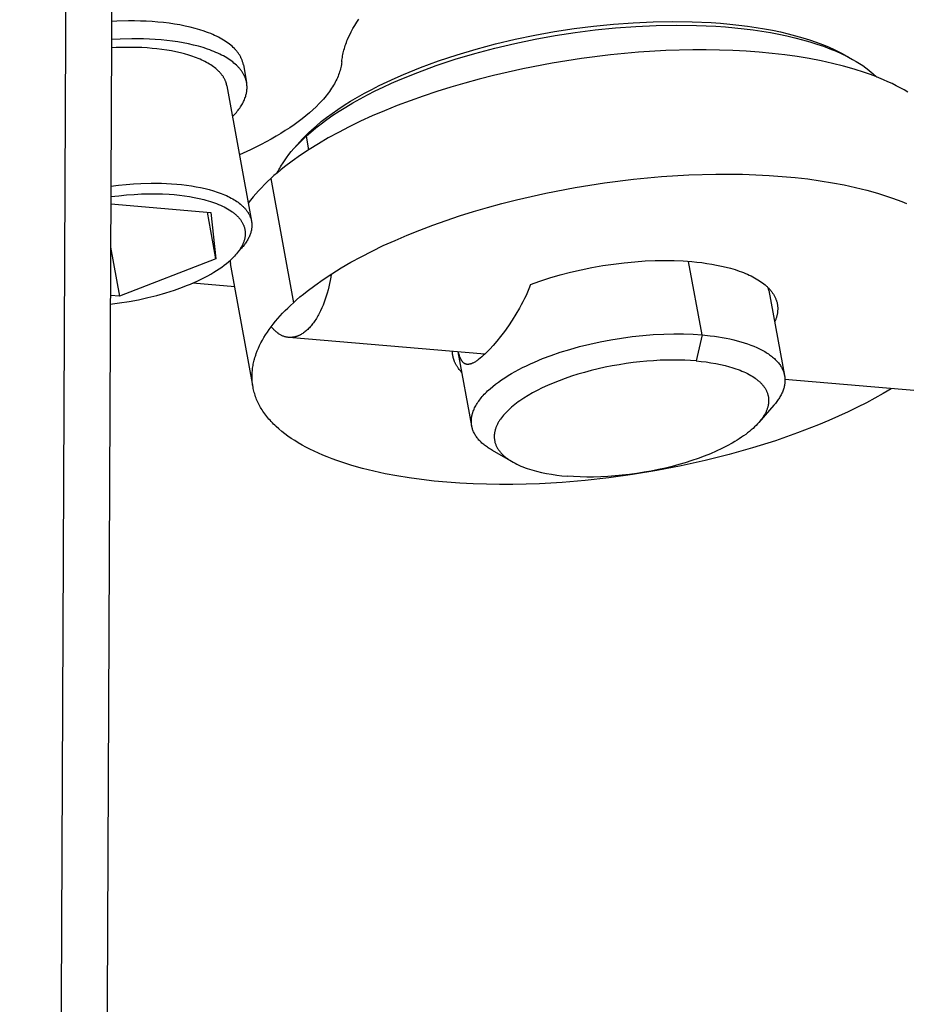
# Model space of a CAD drawing. Header units: millimetres. Extents: x -7950 to -6950, y 4408 to 5408.
# Tile 20 of 111: x -7772 to -7749, y 4761 to 4787. Entities that reach past the tile are written whole.
import ezdxf

# ---------------------------------------------------------------- set-up
doc = ezdxf.new("R2010")
doc.units = ezdxf.units.MM
doc.layers.add('SHOW Mini_Barndoor 002', color=7, linetype='Continuous', true_color=0x000000)

msp = doc.modelspace()

# ---------------------------------------------------------------- linework, layer by layer
at = {"layer": 'SHOW Mini_Barndoor 002', "color": 18, "lineweight": -3, "true_color": 0x000000}
for points in [[(-7770.774, 4859.157), (-7772.283, 4524.14)], [(-7769.587, 4859.079), (-7771.088, 4524.184)], [(-7764.743, 4784.007), (-7764.623, 4784.113), (-7764.495, 4784.219), (-7764.36, 4784.325), (-7764.216, 4784.431), (-7764.065, 4784.536), (-7763.906, 4784.641), (-7763.739, 4784.745), (-7763.565, 4784.848), (-7763.384, 4784.951), (-7763.195, 4785.051), (-7763, 4785.151), (-7762.798, 4785.248), (-7762.59, 4785.344), (-7762.376, 4785.438), (-7761.931, 4785.618), (-7761.468, 4785.788), (-7760.988, 4785.947), (-7760.495, 4786.094), (-7759.994, 4786.227), (-7759.487, 4786.347), (-7758.978, 4786.453), (-7758.471, 4786.544), (-7757.968, 4786.621), (-7757.465, 4786.686), (-7756.955, 4786.737), (-7756.442, 4786.775), (-7755.929, 4786.798), (-7755.42, 4786.806), (-7754.918, 4786.8), (-7754.427, 4786.777), (-7754.186, 4786.76), (-7753.95, 4786.739), (-7753.718, 4786.714), (-7753.491, 4786.686), (-7753.269, 4786.653), (-7753.052, 4786.618), (-7752.842, 4786.578), (-7752.637, 4786.535), (-7752.44, 4786.489), (-7752.249, 4786.439), (-7752.064, 4786.386), (-7751.887, 4786.331), (-7751.718, 4786.272), (-7751.556, 4786.211), (-7751.401, 4786.147), (-7751.255, 4786.081), (-7751.116, 4786.013), (-7751.049, 4785.978), (-7750.985, 4785.942)], [(-7763.967, 4785.766), (-7763.962, 4785.803), (-7763.957, 4785.84), (-7763.951, 4785.878), (-7763.945, 4785.916), (-7763.937, 4785.954), (-7763.929, 4785.992), (-7763.92, 4786.03), (-7763.91, 4786.068), (-7763.899, 4786.107), (-7763.887, 4786.146), (-7763.875, 4786.185), (-7763.861, 4786.224), (-7763.847, 4786.263), (-7763.832, 4786.302), (-7763.816, 4786.342), (-7763.799, 4786.381), (-7763.763, 4786.461), (-7763.723, 4786.541), (-7763.68, 4786.622), (-7763.633, 4786.703), (-7763.582, 4786.784), (-7763.528, 4786.865)], [(-7764.889, 4783.84), (-7764.767, 4783.948), (-7764.636, 4784.057), (-7764.497, 4784.166), (-7764.35, 4784.275), (-7764.195, 4784.383), (-7764.031, 4784.49), (-7763.86, 4784.597), (-7763.682, 4784.703), (-7763.496, 4784.808), (-7763.302, 4784.911), (-7763.102, 4785.013), (-7762.895, 4785.113), (-7762.681, 4785.211), (-7762.462, 4785.307), (-7762.006, 4785.492), (-7761.53, 4785.667), (-7761.038, 4785.83), (-7760.533, 4785.981), (-7760.018, 4786.118), (-7759.498, 4786.24), (-7758.976, 4786.349), (-7758.456, 4786.443), (-7757.94, 4786.522), (-7757.424, 4786.588), (-7756.901, 4786.64), (-7756.374, 4786.679), (-7755.848, 4786.703), (-7755.326, 4786.712), (-7754.811, 4786.705), (-7754.307, 4786.682), (-7754.061, 4786.664), (-7753.818, 4786.643), (-7753.58, 4786.617), (-7753.347, 4786.588), (-7753.12, 4786.555), (-7752.898, 4786.518), (-7752.682, 4786.478), (-7752.472, 4786.434), (-7752.269, 4786.386), (-7752.073, 4786.335), (-7751.884, 4786.281), (-7751.703, 4786.224), (-7751.529, 4786.164), (-7751.363, 4786.101), (-7751.204, 4786.036), (-7751.054, 4785.968), (-7750.911, 4785.898), (-7750.843, 4785.862), (-7750.777, 4785.826)], [(-7766.934, 4785.145), (-7766.936, 4785.159), (-7766.939, 4785.173), (-7766.943, 4785.186), (-7766.946, 4785.2), (-7766.95, 4785.213), (-7766.955, 4785.227), (-7766.959, 4785.24), (-7766.964, 4785.254), (-7766.969, 4785.267), (-7766.975, 4785.281), (-7766.981, 4785.294), (-7766.988, 4785.307), (-7766.994, 4785.321), (-7767.001, 4785.334), (-7767.009, 4785.347), (-7767.017, 4785.361), (-7767.025, 4785.374), (-7767.033, 4785.387), (-7767.042, 4785.4), (-7767.051, 4785.413), (-7767.061, 4785.426), (-7767.071, 4785.439), (-7767.081, 4785.452), (-7767.092, 4785.465), (-7767.103, 4785.478), (-7767.115, 4785.49), (-7767.126, 4785.503), (-7767.139, 4785.516), (-7767.164, 4785.541), (-7767.191, 4785.565), (-7767.219, 4785.59), (-7767.249, 4785.614), (-7767.281, 4785.637), (-7767.314, 4785.661), (-7767.348, 4785.683), (-7767.384, 4785.706), (-7767.421, 4785.728), (-7767.459, 4785.749), (-7767.499, 4785.771), (-7767.541, 4785.791), (-7767.583, 4785.811), (-7767.627, 4785.831), (-7767.673, 4785.85), (-7767.719, 4785.869), (-7767.767, 4785.887), (-7767.816, 4785.904), (-7767.918, 4785.937), (-7768.024, 4785.968), (-7768.135, 4785.996), (-7768.249, 4786.022), (-7768.367, 4786.045), (-7768.488, 4786.066), (-7768.612, 4786.084), (-7768.738, 4786.099), (-7768.866, 4786.112), (-7768.996, 4786.122), (-7769.128, 4786.13), (-7769.26, 4786.135), (-7769.394, 4786.137), (-7769.527, 4786.138), (-7769.794, 4786.131), (-7769.913, 4786.126)], [(-7749.352, 4784.982), (-7749.448, 4785.038), (-7749.547, 4785.093), (-7749.651, 4785.147), (-7749.758, 4785.2), (-7749.868, 4785.251), (-7749.982, 4785.302), (-7750.099, 4785.35), (-7750.22, 4785.398), (-7750.344, 4785.443), (-7750.471, 4785.488), (-7750.734, 4785.572), (-7751.009, 4785.65), (-7751.295, 4785.722), (-7751.59, 4785.787), (-7751.896, 4785.846), (-7752.209, 4785.898), (-7752.53, 4785.943), (-7752.857, 4785.981), (-7753.19, 4786.013), (-7753.528, 4786.037), (-7753.869, 4786.056), (-7754.214, 4786.067), (-7754.559, 4786.073), (-7754.906, 4786.072), (-7755.599, 4786.053), (-7756.303, 4786.011), (-7757.031, 4785.943), (-7757.776, 4785.85), (-7758.532, 4785.731), (-7759.292, 4785.585), (-7760.047, 4785.413), (-7760.42, 4785.318), (-7760.789, 4785.217), (-7761.153, 4785.11), (-7761.511, 4784.998), (-7761.862, 4784.881), (-7762.205, 4784.758), (-7762.54, 4784.632), (-7762.864, 4784.501), (-7763.178, 4784.366), (-7763.481, 4784.228), (-7763.772, 4784.087), (-7764.051, 4783.943), (-7764.318, 4783.797), (-7764.571, 4783.649), (-7764.81, 4783.501), (-7765.036, 4783.351), (-7765.248, 4783.2), (-7765.446, 4783.05), (-7765.54, 4782.975), (-7765.63, 4782.9), (-7765.717, 4782.825), (-7765.801, 4782.75)], [(-7750.985, 4785.942), (-7750.777, 4785.826)], [(-7750.985, 4785.942), (-7750.884, 4785.883)], [(-7750.777, 4785.826), (-7750.687, 4785.773), (-7750.6, 4785.72), (-7750.516, 4785.665), (-7750.436, 4785.609), (-7750.36, 4785.551), (-7750.287, 4785.492), (-7750.252, 4785.463), (-7750.218, 4785.432), (-7750.185, 4785.402), (-7750.152, 4785.371)], [(-7763.967, 4785.766), (-7763.971, 4785.73), (-7763.977, 4785.693), (-7763.983, 4785.656), (-7763.991, 4785.619), (-7764, 4785.581), (-7764.011, 4785.544), (-7764.022, 4785.506), (-7764.035, 4785.468), (-7764.049, 4785.43), (-7764.064, 4785.392), (-7764.08, 4785.353), (-7764.098, 4785.315), (-7764.117, 4785.276), (-7764.137, 4785.237), (-7764.158, 4785.198), (-7764.181, 4785.159), (-7764.205, 4785.119), (-7764.23, 4785.08), (-7764.256, 4785.041), (-7764.284, 4785.001), (-7764.313, 4784.962), (-7764.343, 4784.922), (-7764.374, 4784.882), (-7764.407, 4784.843), (-7764.441, 4784.803), (-7764.476, 4784.763), (-7764.55, 4784.684), (-7764.629, 4784.605), (-7764.712, 4784.526), (-7764.801, 4784.447), (-7764.894, 4784.369), (-7764.991, 4784.291), (-7765.093, 4784.214), (-7765.2, 4784.137), (-7765.31, 4784.062), (-7765.425, 4783.987), (-7765.543, 4783.913), (-7765.665, 4783.84), (-7765.791, 4783.768), (-7765.92, 4783.698), (-7766.052, 4783.629), (-7766.326, 4783.494), (-7766.61, 4783.365)], [(-7766.934, 4785.145), (-7766.298, 4781.648)], [(-7765.049, 4783.697), (-7764.978, 4783.774), (-7764.903, 4783.852), (-7764.825, 4783.929), (-7764.743, 4784.007)], [(-7764.889, 4783.84), (-7764.743, 4784.007)], [(-7765.204, 4783.522), (-7765.131, 4783.602), (-7765.054, 4783.681), (-7764.974, 4783.761), (-7764.889, 4783.84)], [(-7764.889, 4783.84), (-7764.826, 4783.491)], [(-7765.632, 4782.899), (-7765.612, 4782.938), (-7765.592, 4782.977), (-7765.57, 4783.016), (-7765.548, 4783.055), (-7765.524, 4783.094), (-7765.5, 4783.133), (-7765.448, 4783.211), (-7765.392, 4783.289), (-7765.333, 4783.367), (-7765.27, 4783.445), (-7765.204, 4783.522)], [(-7765.204, 4783.522), (-7765.049, 4783.697)], [(-7765.801, 4782.75), (-7765.884, 4782.671), (-7765.965, 4782.593), (-7766.043, 4782.513), (-7766.118, 4782.434), (-7766.189, 4782.354), (-7766.257, 4782.274), (-7766.321, 4782.193), (-7766.382, 4782.113)], [(-7765.801, 4782.75), (-7765.217, 4779.543)], [(-7765.217, 4779.543), (-7765.133, 4779.618), (-7765.046, 4779.692), (-7764.956, 4779.767), (-7764.862, 4779.842), (-7764.664, 4779.992), (-7764.451, 4780.142), (-7764.225, 4780.291), (-7763.985, 4780.44), (-7763.732, 4780.587), (-7763.465, 4780.732), (-7763.186, 4780.876), (-7762.894, 4781.017), (-7762.591, 4781.154), (-7762.277, 4781.289), (-7761.952, 4781.42), (-7761.617, 4781.546), (-7761.274, 4781.668), (-7760.923, 4781.786), (-7760.564, 4781.898), (-7760.2, 4782.005), (-7759.83, 4782.106), (-7759.456, 4782.201), (-7758.701, 4782.373), (-7757.941, 4782.519), (-7757.184, 4782.639), (-7756.438, 4782.733), (-7755.71, 4782.801), (-7755.006, 4782.844), (-7754.312, 4782.864), (-7753.965, 4782.865), (-7753.619, 4782.86), (-7753.275, 4782.849), (-7752.933, 4782.831), (-7752.596, 4782.807), (-7752.262, 4782.776), (-7751.935, 4782.739), (-7751.614, 4782.694), (-7751.3, 4782.643), (-7750.995, 4782.585), (-7750.699, 4782.521), (-7750.413, 4782.45), (-7750.138, 4782.373), (-7749.875, 4782.289), (-7749.748, 4782.245), (-7749.624, 4782.2), (-7749.503, 4782.153), (-7749.386, 4782.105)], [(-7769.929, 4782.556), (-7769.731, 4782.58), (-7769.536, 4782.599), (-7769.345, 4782.613), (-7769.158, 4782.623), (-7768.891, 4782.63), (-7768.758, 4782.63), (-7768.625, 4782.627), (-7768.492, 4782.623), (-7768.36, 4782.615), (-7768.23, 4782.605), (-7768.102, 4782.593), (-7767.975, 4782.578), (-7767.851, 4782.56), (-7767.73, 4782.54), (-7767.613, 4782.517), (-7767.498, 4782.492), (-7767.388, 4782.464), (-7767.282, 4782.433), (-7767.18, 4782.401), (-7767.131, 4782.383), (-7767.083, 4782.365), (-7767.036, 4782.347), (-7766.991, 4782.328), (-7766.947, 4782.309), (-7766.904, 4782.289), (-7766.863, 4782.268), (-7766.823, 4782.247), (-7766.784, 4782.226), (-7766.747, 4782.204), (-7766.711, 4782.182), (-7766.677, 4782.159), (-7766.644, 4782.136), (-7766.613, 4782.113), (-7766.583, 4782.089), (-7766.555, 4782.065), (-7766.528, 4782.04), (-7766.515, 4782.028), (-7766.502, 4782.015), (-7766.49, 4782.003), (-7766.478, 4781.99), (-7766.467, 4781.978), (-7766.456, 4781.965), (-7766.445, 4781.952), (-7766.435, 4781.94), (-7766.425, 4781.927), (-7766.415, 4781.914), (-7766.406, 4781.901), (-7766.397, 4781.888), (-7766.388, 4781.875), (-7766.38, 4781.862), (-7766.373, 4781.848), (-7766.365, 4781.835), (-7766.358, 4781.822), (-7766.351, 4781.809), (-7766.345, 4781.795), (-7766.339, 4781.782), (-7766.333, 4781.769), (-7766.328, 4781.755), (-7766.323, 4781.742), (-7766.318, 4781.729), (-7766.314, 4781.715), (-7766.31, 4781.702), (-7766.307, 4781.688), (-7766.303, 4781.675), (-7766.3, 4781.661), (-7766.298, 4781.648)], [(-7769.931, 4782.282), (-7769.727, 4782.307), (-7769.526, 4782.327), (-7769.329, 4782.342), (-7769.136, 4782.352), (-7768.949, 4782.356), (-7768.767, 4782.357), (-7768.593, 4782.352), (-7768.425, 4782.344), (-7768.292, 4782.334), (-7768.16, 4782.321), (-7768.03, 4782.305), (-7767.901, 4782.286), (-7767.775, 4782.264), (-7767.652, 4782.238), (-7767.532, 4782.21), (-7767.473, 4782.194), (-7767.416, 4782.177), (-7767.359, 4782.16), (-7767.304, 4782.142), (-7767.251, 4782.123), (-7767.198, 4782.104), (-7767.147, 4782.083), (-7767.097, 4782.062), (-7767.049, 4782.04), (-7767.003, 4782.017), (-7766.958, 4781.993), (-7766.915, 4781.969), (-7766.874, 4781.944), (-7766.834, 4781.919), (-7766.796, 4781.892), (-7766.778, 4781.879), (-7766.76, 4781.865), (-7766.743, 4781.852), (-7766.726, 4781.838), (-7766.71, 4781.824), (-7766.694, 4781.81), (-7766.679, 4781.795), (-7766.664, 4781.781), (-7766.65, 4781.766), (-7766.636, 4781.752), (-7766.623, 4781.737), (-7766.61, 4781.722), (-7766.598, 4781.707), (-7766.586, 4781.692), (-7766.575, 4781.676), (-7766.564, 4781.661), (-7766.554, 4781.645), (-7766.545, 4781.63), (-7766.535, 4781.614), (-7766.527, 4781.598), (-7766.519, 4781.582), (-7766.511, 4781.566), (-7766.504, 4781.55), (-7766.498, 4781.534), (-7766.492, 4781.518), (-7766.486, 4781.502), (-7766.481, 4781.485), (-7766.477, 4781.469), (-7766.473, 4781.453), (-7766.469, 4781.436), (-7766.467, 4781.419), (-7766.464, 4781.403), (-7766.462, 4781.386), (-7766.461, 4781.37), (-7766.46, 4781.353), (-7766.46, 4781.336), (-7766.46, 4781.319), (-7766.46, 4781.303), (-7766.461, 4781.286), (-7766.463, 4781.269), (-7766.465, 4781.252), (-7766.468, 4781.235), (-7766.471, 4781.219), (-7766.474, 4781.202), (-7766.478, 4781.185), (-7766.482, 4781.168), (-7766.487, 4781.151), (-7766.492, 4781.135), (-7766.498, 4781.118), (-7766.504, 4781.101), (-7766.511, 4781.084), (-7766.518, 4781.068), (-7766.525, 4781.051), (-7766.533, 4781.034), (-7766.542, 4781.018), (-7766.55, 4781.001), (-7766.559, 4780.985), (-7766.569, 4780.968), (-7766.579, 4780.952), (-7766.589, 4780.936), (-7766.61, 4780.903), (-7766.633, 4780.871), (-7766.658, 4780.839), (-7766.683, 4780.808), (-7766.71, 4780.776)], [(-7769.931, 4782.096), (-7767.347, 4781.871)], [(-7767.217, 4780.676), (-7767.435, 4781.879)], [(-7767.347, 4781.871), (-7767.217, 4780.676)], [(-7766.298, 4781.648), (-7766.296, 4781.637), (-7766.294, 4781.627), (-7766.293, 4781.617), (-7766.292, 4781.607), (-7766.291, 4781.596), (-7766.29, 4781.586), (-7766.289, 4781.575), (-7766.289, 4781.565), (-7766.288, 4781.554), (-7766.288, 4781.544), (-7766.288, 4781.533), (-7766.288, 4781.523), (-7766.29, 4781.501), (-7766.291, 4781.48), (-7766.294, 4781.458), (-7766.297, 4781.437), (-7766.301, 4781.415), (-7766.306, 4781.393), (-7766.311, 4781.372), (-7766.318, 4781.35), (-7766.325, 4781.328), (-7766.333, 4781.306), (-7766.341, 4781.284), (-7766.35, 4781.262), (-7766.36, 4781.24), (-7766.371, 4781.218), (-7766.382, 4781.195), (-7766.394, 4781.173), (-7766.407, 4781.151), (-7766.421, 4781.129), (-7766.435, 4781.107), (-7766.45, 4781.085), (-7766.466, 4781.063), (-7766.482, 4781.041), (-7766.499, 4781.019), (-7766.517, 4780.997), (-7766.535, 4780.975), (-7766.554, 4780.953)], [(-7769.937, 4780.981), (-7769.707, 4779.711)], [(-7766.554, 4780.953), (-7766.71, 4780.776)], [(-7766.71, 4780.776), (-7766.741, 4780.743), (-7766.773, 4780.71), (-7766.806, 4780.677), (-7766.841, 4780.644)], [(-7769.943, 4779.507), (-7769.702, 4779.538), (-7769.459, 4779.577), (-7769.217, 4779.622), (-7768.977, 4779.675), (-7768.741, 4779.734), (-7768.511, 4779.799), (-7768.289, 4779.87), (-7768.076, 4779.946), (-7767.974, 4779.985), (-7767.875, 4780.026), (-7767.778, 4780.067), (-7767.685, 4780.109), (-7767.595, 4780.152), (-7767.509, 4780.196), (-7767.426, 4780.24), (-7767.346, 4780.284), (-7767.27, 4780.329), (-7767.198, 4780.374), (-7767.13, 4780.419), (-7767.065, 4780.464), (-7767.003, 4780.509), (-7766.946, 4780.554), (-7766.892, 4780.599), (-7766.841, 4780.644)], [(-7767.217, 4780.676), (-7769.707, 4779.711)], [(-7766.852, 4780.634), (-7766.846, 4780.596), (-7766.84, 4780.558)], [(-7766.259, 4777.362), (-7766.84, 4780.558)], [(-7759.095, 4780.013), (-7758.85, 4780.101), (-7758.596, 4780.184), (-7758.332, 4780.261), (-7758.062, 4780.332), (-7757.787, 4780.396), (-7757.508, 4780.453), (-7757.228, 4780.502), (-7756.949, 4780.543), (-7756.673, 4780.577), (-7756.4, 4780.603), (-7756.134, 4780.621), (-7755.874, 4780.631), (-7755.623, 4780.634), (-7755.382, 4780.631), (-7755.152, 4780.621), (-7754.932, 4780.605), (-7754.801, 4780.593), (-7754.67, 4780.578), (-7754.541, 4780.56), (-7754.414, 4780.54), (-7754.288, 4780.517), (-7754.165, 4780.491), (-7754.044, 4780.463), (-7753.927, 4780.432), (-7753.813, 4780.398), (-7753.703, 4780.361), (-7753.649, 4780.342), (-7753.597, 4780.322), (-7753.545, 4780.301), (-7753.495, 4780.28), (-7753.446, 4780.258), (-7753.399, 4780.235), (-7753.353, 4780.211), (-7753.308, 4780.188), (-7753.264, 4780.163), (-7753.222, 4780.138), (-7753.182, 4780.112), (-7753.143, 4780.086), (-7753.105, 4780.059), (-7753.069, 4780.031), (-7753.035, 4780.003), (-7753.002, 4779.974), (-7752.986, 4779.96), (-7752.971, 4779.945), (-7752.956, 4779.93), (-7752.942, 4779.916), (-7752.928, 4779.901), (-7752.914, 4779.885), (-7752.901, 4779.87), (-7752.888, 4779.855), (-7752.876, 4779.84), (-7752.864, 4779.824), (-7752.852, 4779.808), (-7752.841, 4779.793), (-7752.831, 4779.777), (-7752.821, 4779.761), (-7752.811, 4779.745), (-7752.802, 4779.729), (-7752.793, 4779.712), (-7752.784, 4779.696), (-7752.777, 4779.68), (-7752.769, 4779.663), (-7752.762, 4779.647), (-7752.756, 4779.63), (-7752.749, 4779.613), (-7752.744, 4779.597), (-7752.738, 4779.58), (-7752.734, 4779.563), (-7752.729, 4779.546), (-7752.725, 4779.529), (-7752.722, 4779.512), (-7752.719, 4779.495), (-7752.716, 4779.478), (-7752.714, 4779.46), (-7752.713, 4779.443), (-7752.711, 4779.426), (-7752.711, 4779.409), (-7752.71, 4779.391), (-7752.71, 4779.374), (-7752.711, 4779.357), (-7752.712, 4779.339), (-7752.713, 4779.322), (-7752.715, 4779.304), (-7752.717, 4779.287), (-7752.72, 4779.269), (-7752.723, 4779.252), (-7752.726, 4779.234), (-7752.73, 4779.217), (-7752.734, 4779.199), (-7752.739, 4779.182), (-7752.744, 4779.164), (-7752.75, 4779.146), (-7752.755, 4779.129), (-7752.762, 4779.111), (-7752.768, 4779.094), (-7752.775, 4779.076), (-7752.783, 4779.059), (-7752.79, 4779.042)], [(-7754.665, 4778.712), (-7755.017, 4780.612)], [(-7764.24, 4780.282), (-7764.253, 4780.2), (-7764.267, 4780.119), (-7764.284, 4780.037), (-7764.302, 4779.955), (-7764.322, 4779.873), (-7764.344, 4779.793), (-7764.368, 4779.713), (-7764.393, 4779.634), (-7764.421, 4779.557), (-7764.45, 4779.481), (-7764.481, 4779.408), (-7764.514, 4779.336), (-7764.548, 4779.268), (-7764.566, 4779.234), (-7764.584, 4779.202), (-7764.603, 4779.17), (-7764.621, 4779.139), (-7764.64, 4779.109), (-7764.66, 4779.079), (-7764.679, 4779.051), (-7764.699, 4779.023), (-7764.72, 4778.996), (-7764.74, 4778.97), (-7764.761, 4778.945), (-7764.782, 4778.921), (-7764.803, 4778.898), (-7764.824, 4778.876), (-7764.845, 4778.855), (-7764.867, 4778.835), (-7764.888, 4778.816), (-7764.91, 4778.798), (-7764.932, 4778.781), (-7764.953, 4778.765), (-7764.975, 4778.75), (-7764.997, 4778.737), (-7765.019, 4778.724), (-7765.03, 4778.718), (-7765.041, 4778.712), (-7765.052, 4778.706), (-7765.063, 4778.701), (-7765.074, 4778.696), (-7765.085, 4778.691), (-7765.096, 4778.687), (-7765.106, 4778.682), (-7765.117, 4778.678), (-7765.128, 4778.674), (-7765.139, 4778.671), (-7765.15, 4778.667), (-7765.16, 4778.664), (-7765.171, 4778.662), (-7765.182, 4778.659), (-7765.193, 4778.657), (-7765.203, 4778.655), (-7765.214, 4778.653), (-7765.224, 4778.651), (-7765.235, 4778.65), (-7765.245, 4778.648), (-7765.256, 4778.647), (-7765.266, 4778.647), (-7765.277, 4778.646), (-7765.287, 4778.646), (-7765.297, 4778.646), (-7765.307, 4778.646), (-7765.318, 4778.646), (-7765.328, 4778.647), (-7765.338, 4778.647)], [(-7766.73, 4779.957), (-7767.816, 4780.051)], [(-7759.095, 4780.013), (-7759.138, 4779.902), (-7759.173, 4779.818), (-7759.21, 4779.734), (-7759.249, 4779.651), (-7759.289, 4779.569), (-7759.332, 4779.487), (-7759.376, 4779.405), (-7759.469, 4779.246), (-7759.565, 4779.091), (-7759.664, 4778.943), (-7759.765, 4778.803), (-7759.865, 4778.671), (-7759.962, 4778.551), (-7760.055, 4778.441), (-7760.146, 4778.342), (-7760.189, 4778.297), (-7760.232, 4778.254), (-7760.273, 4778.215), (-7760.313, 4778.177), (-7760.352, 4778.143), (-7760.39, 4778.111), (-7760.427, 4778.082), (-7760.445, 4778.069), (-7760.463, 4778.056), (-7760.481, 4778.044), (-7760.498, 4778.032), (-7760.515, 4778.021), (-7760.532, 4778.011), (-7760.548, 4778.002), (-7760.564, 4777.994), (-7760.58, 4777.986), (-7760.596, 4777.979), (-7760.603, 4777.975), (-7760.611, 4777.972), (-7760.618, 4777.969), (-7760.626, 4777.967), (-7760.633, 4777.964), (-7760.641, 4777.962), (-7760.648, 4777.96), (-7760.655, 4777.958), (-7760.665, 4777.956), (-7760.669, 4777.955), (-7760.674, 4777.954), (-7760.679, 4777.953), (-7760.684, 4777.953), (-7760.688, 4777.952), (-7760.693, 4777.951), (-7760.698, 4777.951), (-7760.702, 4777.951), (-7760.707, 4777.951), (-7760.711, 4777.951), (-7760.716, 4777.951), (-7760.72, 4777.951), (-7760.724, 4777.951), (-7760.729, 4777.951)], [(-7769.707, 4779.711), (-7769.942, 4779.731)], [(-7752.942, 4779.859), (-7752.955, 4779.929)], [(-7752.942, 4779.859), (-7752.535, 4777.661)], [(-7766.259, 4777.362), (-7766.264, 4777.394), (-7766.269, 4777.426), (-7766.273, 4777.458), (-7766.277, 4777.49), (-7766.279, 4777.522), (-7766.281, 4777.555), (-7766.283, 4777.588), (-7766.283, 4777.62), (-7766.283, 4777.653), (-7766.283, 4777.686), (-7766.281, 4777.719), (-7766.279, 4777.753), (-7766.276, 4777.786), (-7766.273, 4777.819), (-7766.268, 4777.853), (-7766.263, 4777.887), (-7766.258, 4777.92), (-7766.251, 4777.954), (-7766.244, 4777.988), (-7766.237, 4778.022), (-7766.228, 4778.056), (-7766.219, 4778.09), (-7766.209, 4778.125), (-7766.198, 4778.159), (-7766.187, 4778.193), (-7766.175, 4778.228), (-7766.149, 4778.297), (-7766.12, 4778.366), (-7766.088, 4778.435), (-7766.054, 4778.505), (-7766.016, 4778.575), (-7765.976, 4778.644), (-7765.933, 4778.714), (-7765.888, 4778.784), (-7765.84, 4778.854), (-7765.789, 4778.923), (-7765.735, 4778.993), (-7765.679, 4779.063), (-7765.62, 4779.132), (-7765.559, 4779.201), (-7765.496, 4779.27), (-7765.429, 4779.339), (-7765.361, 4779.407), (-7765.29, 4779.475), (-7765.217, 4779.543)], [(-7765.598, 4778.744), (-7765.61, 4778.753), (-7765.622, 4778.761), (-7765.634, 4778.771), (-7765.646, 4778.78), (-7765.658, 4778.79), (-7765.67, 4778.8), (-7765.682, 4778.811), (-7765.694, 4778.822), (-7765.706, 4778.834), (-7765.718, 4778.845), (-7765.73, 4778.858), (-7765.741, 4778.87), (-7765.753, 4778.883), (-7765.765, 4778.897), (-7765.787, 4778.925)], [(-7765.338, 4778.647), (-7765.354, 4778.649), (-7765.371, 4778.651), (-7765.388, 4778.654), (-7765.405, 4778.658), (-7765.421, 4778.662), (-7765.438, 4778.666), (-7765.454, 4778.672), (-7765.471, 4778.677), (-7765.487, 4778.684), (-7765.503, 4778.691), (-7765.519, 4778.698), (-7765.535, 4778.706), (-7765.551, 4778.715), (-7765.567, 4778.724), (-7765.583, 4778.734), (-7765.598, 4778.744)], [(-7760.611, 4776.362), (-7760.613, 4776.374), (-7760.615, 4776.387), (-7760.617, 4776.4), (-7760.618, 4776.413), (-7760.619, 4776.426), (-7760.62, 4776.439), (-7760.621, 4776.452), (-7760.621, 4776.465), (-7760.621, 4776.479), (-7760.621, 4776.492), (-7760.621, 4776.505), (-7760.62, 4776.519), (-7760.619, 4776.532), (-7760.618, 4776.546), (-7760.617, 4776.559), (-7760.615, 4776.573), (-7760.613, 4776.587), (-7760.611, 4776.6), (-7760.608, 4776.614), (-7760.605, 4776.628), (-7760.602, 4776.642), (-7760.599, 4776.656), (-7760.595, 4776.67), (-7760.591, 4776.684), (-7760.582, 4776.712), (-7760.572, 4776.741), (-7760.561, 4776.769), (-7760.549, 4776.798), (-7760.536, 4776.827), (-7760.522, 4776.855), (-7760.506, 4776.884), (-7760.489, 4776.914), (-7760.471, 4776.943), (-7760.452, 4776.972), (-7760.432, 4777.001), (-7760.411, 4777.031), (-7760.388, 4777.06), (-7760.365, 4777.089), (-7760.34, 4777.119), (-7760.314, 4777.148), (-7760.287, 4777.178), (-7760.259, 4777.207), (-7760.23, 4777.236), (-7760.2, 4777.265), (-7760.169, 4777.294), (-7760.137, 4777.324), (-7760.069, 4777.381), (-7759.997, 4777.439), (-7759.922, 4777.495), (-7759.843, 4777.551), (-7759.76, 4777.607), (-7759.674, 4777.661), (-7759.585, 4777.715), (-7759.493, 4777.767), (-7759.398, 4777.818), (-7759.3, 4777.868), (-7759.2, 4777.917), (-7759.098, 4777.965), (-7758.994, 4778.011), (-7758.781, 4778.1), (-7758.559, 4778.183), (-7758.325, 4778.264), (-7758.081, 4778.339), (-7757.827, 4778.41), (-7757.564, 4778.475), (-7757.296, 4778.534), (-7757.023, 4778.586), (-7756.747, 4778.631), (-7756.471, 4778.668), (-7756.195, 4778.698), (-7755.923, 4778.72), (-7755.655, 4778.733), (-7755.394, 4778.739), (-7755.142, 4778.737), (-7754.898, 4778.728), (-7754.665, 4778.712)], [(-7754.665, 4778.712), (-7754.819, 4778.041)], [(-7754.665, 4778.712), (-7754.452, 4778.69), (-7754.347, 4778.677), (-7754.243, 4778.662), (-7754.141, 4778.645), (-7754.041, 4778.627), (-7753.943, 4778.607), (-7753.847, 4778.585), (-7753.754, 4778.561), (-7753.663, 4778.536), (-7753.574, 4778.51), (-7753.489, 4778.481), (-7753.406, 4778.451), (-7753.327, 4778.42), (-7753.251, 4778.387), (-7753.178, 4778.353), (-7753.143, 4778.335), (-7753.109, 4778.317), (-7753.076, 4778.299), (-7753.043, 4778.28), (-7753.012, 4778.261), (-7752.981, 4778.242), (-7752.952, 4778.222), (-7752.923, 4778.202), (-7752.896, 4778.182), (-7752.869, 4778.162), (-7752.844, 4778.141), (-7752.819, 4778.12), (-7752.795, 4778.099), (-7752.773, 4778.077), (-7752.751, 4778.055), (-7752.73, 4778.034), (-7752.711, 4778.011), (-7752.692, 4777.989), (-7752.674, 4777.967), (-7752.658, 4777.944), (-7752.642, 4777.921), (-7752.627, 4777.898), (-7752.614, 4777.875), (-7752.607, 4777.863), (-7752.601, 4777.851), (-7752.595, 4777.84), (-7752.589, 4777.828), (-7752.584, 4777.816), (-7752.579, 4777.804), (-7752.574, 4777.793), (-7752.569, 4777.781), (-7752.564, 4777.769), (-7752.56, 4777.757), (-7752.556, 4777.745), (-7752.552, 4777.733), (-7752.549, 4777.721), (-7752.545, 4777.709), (-7752.542, 4777.697), (-7752.54, 4777.685), (-7752.537, 4777.673), (-7752.535, 4777.661)], [(-7760.271, 4778.216), (-7765.338, 4778.647)], [(-7761.097, 4778.165), (-7761.1, 4778.18), (-7761.102, 4778.195), (-7761.104, 4778.21), (-7761.105, 4778.226), (-7761.106, 4778.241), (-7761.107, 4778.257), (-7761.108, 4778.272), (-7761.108, 4778.288)], [(-7760.864, 4777.744), (-7760.888, 4777.769), (-7760.911, 4777.794), (-7760.932, 4777.82), (-7760.952, 4777.846), (-7760.962, 4777.858), (-7760.971, 4777.871), (-7760.98, 4777.884), (-7760.988, 4777.897), (-7760.997, 4777.91), (-7761.005, 4777.924), (-7761.012, 4777.937), (-7761.02, 4777.95), (-7761.027, 4777.963), (-7761.034, 4777.976), (-7761.04, 4777.99), (-7761.046, 4778.003), (-7761.052, 4778.016), (-7761.058, 4778.03), (-7761.063, 4778.043), (-7761.068, 4778.057), (-7761.073, 4778.07), (-7761.077, 4778.083), (-7761.081, 4778.097), (-7761.085, 4778.11), (-7761.088, 4778.124), (-7761.091, 4778.137), (-7761.094, 4778.151), (-7761.097, 4778.165)], [(-7760.611, 4776.362), (-7760.961, 4778.275)], [(-7760.729, 4777.951), (-7760.732, 4777.952), (-7760.736, 4777.952), (-7760.74, 4777.952), (-7760.744, 4777.953), (-7760.747, 4777.954), (-7760.751, 4777.955), (-7760.755, 4777.955), (-7760.758, 4777.956), (-7760.761, 4777.957), (-7760.764, 4777.958), (-7760.767, 4777.959), (-7760.77, 4777.96), (-7760.772, 4777.961), (-7760.775, 4777.962), (-7760.778, 4777.963), (-7760.781, 4777.964), (-7760.783, 4777.965), (-7760.786, 4777.967), (-7760.789, 4777.968), (-7760.791, 4777.969), (-7760.794, 4777.971), (-7760.797, 4777.972), (-7760.799, 4777.974), (-7760.802, 4777.976), (-7760.804, 4777.977), (-7760.807, 4777.979), (-7760.809, 4777.981), (-7760.812, 4777.982), (-7760.817, 4777.986), (-7760.821, 4777.99), (-7760.826, 4777.994), (-7760.831, 4777.999), (-7760.835, 4778.003), (-7760.84, 4778.008), (-7760.844, 4778.013), (-7760.849, 4778.019), (-7760.853, 4778.024), (-7760.857, 4778.03), (-7760.861, 4778.035), (-7760.865, 4778.041), (-7760.869, 4778.048), (-7760.873, 4778.054), (-7760.877, 4778.061), (-7760.881, 4778.068), (-7760.885, 4778.075), (-7760.889, 4778.082), (-7760.896, 4778.097), (-7760.903, 4778.112), (-7760.91, 4778.129), (-7760.916, 4778.146), (-7760.923, 4778.164), (-7760.929, 4778.182), (-7760.941, 4778.221), (-7760.955, 4778.274)], [(-7754.819, 4778.041), (-7754.961, 4778.051), (-7755.108, 4778.059), (-7755.26, 4778.063), (-7755.418, 4778.064), (-7755.58, 4778.062), (-7755.746, 4778.057), (-7755.917, 4778.047), (-7756.09, 4778.034), (-7756.267, 4778.017), (-7756.446, 4777.996), (-7756.626, 4777.972), (-7756.807, 4777.943), (-7756.988, 4777.911), (-7757.169, 4777.875), (-7757.348, 4777.835), (-7757.526, 4777.792), (-7757.7, 4777.745), (-7757.871, 4777.695), (-7758.038, 4777.643), (-7758.2, 4777.587), (-7758.356, 4777.529), (-7758.507, 4777.469), (-7758.651, 4777.408), (-7758.789, 4777.344), (-7758.919, 4777.279), (-7759.042, 4777.214), (-7759.158, 4777.147), (-7759.266, 4777.08), (-7759.317, 4777.047), (-7759.366, 4777.013), (-7759.413, 4776.98), (-7759.459, 4776.946), (-7759.502, 4776.913), (-7759.543, 4776.879), (-7759.583, 4776.846), (-7759.62, 4776.813), (-7759.656, 4776.78), (-7759.691, 4776.746), (-7759.725, 4776.712), (-7759.757, 4776.678), (-7759.787, 4776.643), (-7759.816, 4776.608), (-7759.844, 4776.573), (-7759.87, 4776.537), (-7759.882, 4776.519), (-7759.894, 4776.501), (-7759.905, 4776.483), (-7759.916, 4776.465), (-7759.927, 4776.447), (-7759.937, 4776.429), (-7759.946, 4776.411), (-7759.955, 4776.393), (-7759.964, 4776.374), (-7759.972, 4776.356), (-7759.979, 4776.338), (-7759.987, 4776.319), (-7759.993, 4776.301), (-7759.999, 4776.283), (-7760.005, 4776.264), (-7760.01, 4776.246), (-7760.014, 4776.228), (-7760.018, 4776.209), (-7760.022, 4776.191), (-7760.025, 4776.172), (-7760.027, 4776.154), (-7760.029, 4776.136), (-7760.03, 4776.117), (-7760.031, 4776.099), (-7760.031, 4776.081), (-7760.03, 4776.063), (-7760.029, 4776.045), (-7760.027, 4776.027), (-7760.025, 4776.009), (-7760.022, 4775.991), (-7760.019, 4775.973), (-7760.015, 4775.955), (-7760.011, 4775.937), (-7760.005, 4775.919), (-7760, 4775.902), (-7759.993, 4775.884), (-7759.987, 4775.867), (-7759.979, 4775.85), (-7759.971, 4775.832), (-7759.962, 4775.815), (-7759.953, 4775.798), (-7759.943, 4775.781), (-7759.933, 4775.765), (-7759.922, 4775.748), (-7759.91, 4775.732), (-7759.898, 4775.715), (-7759.886, 4775.699), (-7759.872, 4775.683), (-7759.858, 4775.667), (-7759.844, 4775.651), (-7759.829, 4775.636), (-7759.814, 4775.62), (-7759.797, 4775.605), (-7759.781, 4775.59), (-7759.764, 4775.575), (-7759.746, 4775.56), (-7759.728, 4775.545), (-7759.709, 4775.531), (-7759.69, 4775.517), (-7759.67, 4775.503), (-7759.65, 4775.489), (-7759.629, 4775.475), (-7759.586, 4775.448), (-7759.541, 4775.422), (-7759.494, 4775.397), (-7759.446, 4775.373), (-7759.395, 4775.349), (-7759.343, 4775.326), (-7759.29, 4775.305), (-7759.235, 4775.284), (-7759.178, 4775.264), (-7759.121, 4775.245), (-7759.062, 4775.226), (-7759.001, 4775.209), (-7758.94, 4775.193), (-7758.814, 4775.162), (-7758.684, 4775.136), (-7758.552, 4775.113), (-7758.417, 4775.093), (-7758.281, 4775.077), (-7758.143, 4775.064)], [(-7754.819, 4778.041), (-7754.689, 4778.028), (-7754.561, 4778.013), (-7754.434, 4777.995), (-7754.309, 4777.973), (-7754.187, 4777.949), (-7754.068, 4777.921), (-7753.953, 4777.891), (-7753.897, 4777.874), (-7753.842, 4777.857), (-7753.788, 4777.839), (-7753.735, 4777.82), (-7753.684, 4777.801), (-7753.634, 4777.78), (-7753.586, 4777.759), (-7753.539, 4777.738), (-7753.493, 4777.715), (-7753.449, 4777.692), (-7753.407, 4777.668), (-7753.366, 4777.643), (-7753.327, 4777.618), (-7753.29, 4777.592), (-7753.272, 4777.579), (-7753.255, 4777.566), (-7753.238, 4777.552), (-7753.221, 4777.539), (-7753.205, 4777.525), (-7753.189, 4777.511), (-7753.174, 4777.497), (-7753.159, 4777.483), (-7753.145, 4777.469), (-7753.131, 4777.454), (-7753.118, 4777.44), (-7753.105, 4777.425), (-7753.093, 4777.41), (-7753.081, 4777.395), (-7753.069, 4777.38), (-7753.059, 4777.365), (-7753.048, 4777.35), (-7753.038, 4777.335), (-7753.029, 4777.319), (-7753.02, 4777.304), (-7753.012, 4777.288), (-7753.004, 4777.272), (-7752.996, 4777.257), (-7752.989, 4777.241), (-7752.983, 4777.225), (-7752.977, 4777.209), (-7752.972, 4777.193), (-7752.967, 4777.176), (-7752.962, 4777.16), (-7752.958, 4777.144), (-7752.955, 4777.128), (-7752.952, 4777.111), (-7752.95, 4777.095), (-7752.948, 4777.078), (-7752.946, 4777.062), (-7752.945, 4777.045), (-7752.945, 4777.029), (-7752.945, 4777.012), (-7752.945, 4776.995), (-7752.946, 4776.979), (-7752.947, 4776.962), (-7752.949, 4776.945), (-7752.951, 4776.928), (-7752.954, 4776.912), (-7752.957, 4776.895), (-7752.961, 4776.878), (-7752.965, 4776.861), (-7752.969, 4776.845), (-7752.974, 4776.828), (-7752.98, 4776.811), (-7752.986, 4776.795), (-7752.992, 4776.778), (-7752.998, 4776.761), (-7753.005, 4776.745), (-7753.013, 4776.728), (-7753.021, 4776.711), (-7753.029, 4776.695), (-7753.038, 4776.678), (-7753.047, 4776.662), (-7753.056, 4776.645), (-7753.066, 4776.629), (-7753.076, 4776.613), (-7753.097, 4776.58), (-7753.12, 4776.548), (-7753.144, 4776.516), (-7753.17, 4776.484), (-7753.196, 4776.453)], [(-7752.535, 4777.661), (-7752.533, 4777.65), (-7752.531, 4777.639), (-7752.529, 4777.627), (-7752.528, 4777.616), (-7752.527, 4777.604), (-7752.526, 4777.593), (-7752.525, 4777.581), (-7752.524, 4777.57), (-7752.524, 4777.558), (-7752.524, 4777.547), (-7752.524, 4777.523), (-7752.525, 4777.5), (-7752.527, 4777.476), (-7752.53, 4777.453), (-7752.533, 4777.429), (-7752.537, 4777.405), (-7752.542, 4777.381), (-7752.548, 4777.357), (-7752.555, 4777.333), (-7752.563, 4777.309), (-7752.571, 4777.285), (-7752.58, 4777.26), (-7752.59, 4777.236), (-7752.601, 4777.212), (-7752.613, 4777.187), (-7752.625, 4777.163), (-7752.638, 4777.138), (-7752.652, 4777.114), (-7752.667, 4777.089), (-7752.682, 4777.065), (-7752.699, 4777.041), (-7752.716, 4777.016), (-7752.733, 4776.992), (-7752.752, 4776.967), (-7752.771, 4776.943), (-7752.791, 4776.919), (-7752.812, 4776.895)], [(-7742.931, 4776.741), (-7752.524, 4777.557)], [(-7749.783, 4777.324), (-7749.987, 4777.202), (-7750.2, 4777.082), (-7750.422, 4776.962), (-7750.653, 4776.844), (-7750.892, 4776.728), (-7751.139, 4776.613), (-7751.394, 4776.501), (-7751.656, 4776.392), (-7752.201, 4776.18), (-7752.77, 4775.981), (-7753.359, 4775.795), (-7753.964, 4775.624), (-7754.581, 4775.469), (-7755.205, 4775.331), (-7755.832, 4775.21), (-7756.456, 4775.107), (-7757.075, 4775.022), (-7757.684, 4774.954), (-7758.279, 4774.904), (-7758.858, 4774.87), (-7759.546, 4774.851), (-7759.89, 4774.85), (-7760.234, 4774.855), (-7760.576, 4774.866), (-7760.915, 4774.884), (-7761.252, 4774.908), (-7761.583, 4774.938), (-7761.91, 4774.976), (-7762.23, 4775.02), (-7762.543, 4775.071), (-7762.847, 4775.128), (-7763.143, 4775.192), (-7763.429, 4775.263), (-7763.704, 4775.34), (-7763.967, 4775.424), (-7764.095, 4775.467), (-7764.219, 4775.513), (-7764.34, 4775.56), (-7764.457, 4775.608), (-7764.571, 4775.658), (-7764.682, 4775.709), (-7764.79, 4775.761), (-7764.893, 4775.814), (-7764.993, 4775.869), (-7765.09, 4775.925), (-7765.183, 4775.982), (-7765.272, 4776.041), (-7765.357, 4776.1), (-7765.439, 4776.16), (-7765.516, 4776.221), (-7765.59, 4776.283), (-7765.66, 4776.346), (-7765.694, 4776.378), (-7765.727, 4776.41), (-7765.758, 4776.442), (-7765.789, 4776.475), (-7765.819, 4776.507), (-7765.848, 4776.54), (-7765.876, 4776.573), (-7765.902, 4776.606), (-7765.928, 4776.639), (-7765.953, 4776.673), (-7765.977, 4776.706), (-7766.001, 4776.74), (-7766.023, 4776.774), (-7766.044, 4776.808), (-7766.064, 4776.842), (-7766.084, 4776.876), (-7766.102, 4776.91), (-7766.119, 4776.944), (-7766.136, 4776.979), (-7766.152, 4777.013), (-7766.166, 4777.048), (-7766.18, 4777.083), (-7766.193, 4777.117), (-7766.205, 4777.152), (-7766.216, 4777.187), (-7766.227, 4777.222), (-7766.236, 4777.257), (-7766.245, 4777.292), (-7766.252, 4777.327), (-7766.259, 4777.362)], [(-7752.812, 4776.895), (-7753.196, 4776.453)], [(-7753.196, 4776.453), (-7753.231, 4776.414), (-7753.268, 4776.375), (-7753.307, 4776.337), (-7753.348, 4776.298), (-7753.392, 4776.259), (-7753.438, 4776.221), (-7753.487, 4776.182), (-7753.537, 4776.144), (-7753.59, 4776.106), (-7753.645, 4776.068), (-7753.702, 4776.03), (-7753.761, 4775.993), (-7753.822, 4775.956), (-7753.885, 4775.919), (-7754.016, 4775.847), (-7754.155, 4775.777), (-7754.3, 4775.709), (-7754.45, 4775.644), (-7754.606, 4775.581), (-7754.766, 4775.522), (-7754.929, 4775.466), (-7755.096, 4775.413), (-7755.264, 4775.364), (-7755.436, 4775.318), (-7755.612, 4775.274), (-7755.792, 4775.234), (-7755.975, 4775.197), (-7756.16, 4775.164), (-7756.347, 4775.134), (-7756.536, 4775.108), (-7756.724, 4775.087), (-7756.911, 4775.069), (-7757.098, 4775.056), (-7757.282, 4775.047), (-7757.463, 4775.042), (-7757.64, 4775.041), (-7757.813, 4775.045), (-7757.981, 4775.052), (-7758.143, 4775.064)], [(-7760.074, 4775.725), (-7760.102, 4775.741), (-7760.13, 4775.758), (-7760.157, 4775.775), (-7760.183, 4775.792), (-7760.208, 4775.81), (-7760.233, 4775.827), (-7760.257, 4775.845), (-7760.281, 4775.864), (-7760.303, 4775.882), (-7760.325, 4775.901), (-7760.347, 4775.92), (-7760.367, 4775.939), (-7760.387, 4775.958), (-7760.406, 4775.978), (-7760.424, 4775.998), (-7760.441, 4776.018), (-7760.458, 4776.038), (-7760.474, 4776.058), (-7760.489, 4776.079), (-7760.503, 4776.1), (-7760.516, 4776.121), (-7760.529, 4776.142), (-7760.541, 4776.163), (-7760.552, 4776.185), (-7760.562, 4776.206), (-7760.571, 4776.228), (-7760.58, 4776.25), (-7760.588, 4776.272), (-7760.595, 4776.294), (-7760.598, 4776.305), (-7760.601, 4776.317), (-7760.604, 4776.328), (-7760.606, 4776.339), (-7760.609, 4776.35), (-7760.611, 4776.362)], [(-7759.552, 4775.429), (-7760.074, 4775.725)]]:
    msp.add_lwpolyline(points, dxfattribs=at)
at = {"layer": 'SHOW Mini_Barndoor 002', "color": 2, "lineweight": -3, "true_color": 0xffff00}
for points in [[(-7766.507, 4785.686), (-7766.51, 4785.701), (-7766.513, 4785.717), (-7766.517, 4785.732), (-7766.521, 4785.748), (-7766.526, 4785.763), (-7766.531, 4785.779), (-7766.536, 4785.794), (-7766.542, 4785.809), (-7766.548, 4785.825), (-7766.554, 4785.84), (-7766.561, 4785.856), (-7766.569, 4785.871), (-7766.576, 4785.886), (-7766.584, 4785.901), (-7766.593, 4785.917), (-7766.602, 4785.932), (-7766.611, 4785.947), (-7766.621, 4785.962), (-7766.631, 4785.977), (-7766.642, 4785.992), (-7766.653, 4786.007), (-7766.664, 4786.021), (-7766.676, 4786.036), (-7766.688, 4786.051), (-7766.701, 4786.066), (-7766.714, 4786.08), (-7766.727, 4786.095), (-7766.741, 4786.109), (-7766.77, 4786.138), (-7766.801, 4786.166), (-7766.834, 4786.194), (-7766.868, 4786.221), (-7766.904, 4786.248), (-7766.941, 4786.275), (-7766.98, 4786.301), (-7767.021, 4786.327), (-7767.064, 4786.352), (-7767.108, 4786.376), (-7767.153, 4786.401), (-7767.201, 4786.424), (-7767.249, 4786.447), (-7767.3, 4786.47), (-7767.351, 4786.492), (-7767.405, 4786.513), (-7767.459, 4786.533), (-7767.516, 4786.553), (-7767.632, 4786.591), (-7767.753, 4786.627), (-7767.879, 4786.659), (-7768.01, 4786.688), (-7768.145, 4786.715), (-7768.283, 4786.739), (-7768.424, 4786.759), (-7768.569, 4786.777), (-7768.716, 4786.791), (-7768.864, 4786.803), (-7769.015, 4786.812), (-7769.166, 4786.818), (-7769.318, 4786.821), (-7769.471, 4786.821), (-7769.776, 4786.814), (-7769.91, 4786.807)], [(-7766.423, 4785.226), (-7766.426, 4785.241), (-7766.43, 4785.257), (-7766.434, 4785.272), (-7766.438, 4785.288), (-7766.442, 4785.303), (-7766.447, 4785.319), (-7766.452, 4785.334), (-7766.458, 4785.35), (-7766.464, 4785.365), (-7766.471, 4785.38), (-7766.478, 4785.396), (-7766.485, 4785.411), (-7766.493, 4785.426), (-7766.501, 4785.442), (-7766.509, 4785.457), (-7766.518, 4785.472), (-7766.527, 4785.487), (-7766.537, 4785.502), (-7766.547, 4785.517), (-7766.558, 4785.532), (-7766.569, 4785.547), (-7766.58, 4785.562), (-7766.592, 4785.576), (-7766.604, 4785.591), (-7766.617, 4785.606), (-7766.63, 4785.62), (-7766.644, 4785.635), (-7766.657, 4785.649), (-7766.687, 4785.677), (-7766.717, 4785.706), (-7766.75, 4785.733), (-7766.784, 4785.761), (-7766.82, 4785.788), (-7766.857, 4785.814), (-7766.897, 4785.841), (-7766.937, 4785.866), (-7766.98, 4785.891), (-7767.024, 4785.916), (-7767.07, 4785.94), (-7767.117, 4785.964), (-7767.166, 4785.987), (-7767.216, 4786.009), (-7767.268, 4786.031), (-7767.321, 4786.052), (-7767.376, 4786.073), (-7767.432, 4786.093), (-7767.548, 4786.131), (-7767.669, 4786.166), (-7767.796, 4786.198), (-7767.926, 4786.228), (-7768.061, 4786.254), (-7768.199, 4786.278), (-7768.341, 4786.298), (-7768.485, 4786.316), (-7768.632, 4786.33), (-7768.781, 4786.342), (-7768.931, 4786.351), (-7769.083, 4786.356), (-7769.235, 4786.359), (-7769.387, 4786.36), (-7769.692, 4786.353), (-7769.912, 4786.341)], [(-7766.507, 4785.686), (-7766.423, 4785.226)], [(-7766.789, 4784.348), (-7766.762, 4784.376), (-7766.737, 4784.403), (-7766.712, 4784.431), (-7766.688, 4784.459), (-7766.666, 4784.486), (-7766.644, 4784.514), (-7766.623, 4784.542), (-7766.603, 4784.57), (-7766.584, 4784.598), (-7766.566, 4784.626), (-7766.548, 4784.654), (-7766.532, 4784.682), (-7766.517, 4784.71), (-7766.503, 4784.738), (-7766.49, 4784.766), (-7766.478, 4784.794), (-7766.467, 4784.822), (-7766.457, 4784.85), (-7766.448, 4784.877), (-7766.44, 4784.905), (-7766.433, 4784.932), (-7766.43, 4784.946), (-7766.427, 4784.96), (-7766.424, 4784.973), (-7766.422, 4784.987), (-7766.42, 4785.001), (-7766.418, 4785.014), (-7766.416, 4785.028), (-7766.415, 4785.041), (-7766.414, 4785.055), (-7766.413, 4785.068), (-7766.413, 4785.082), (-7766.412, 4785.095), (-7766.412, 4785.108), (-7766.413, 4785.121), (-7766.413, 4785.135), (-7766.414, 4785.148), (-7766.415, 4785.161), (-7766.416, 4785.174), (-7766.417, 4785.187), (-7766.419, 4785.2), (-7766.421, 4785.213), (-7766.423, 4785.226)]]:
    msp.add_lwpolyline(points, dxfattribs=at)

doc.saveas('drawing.dxf')
